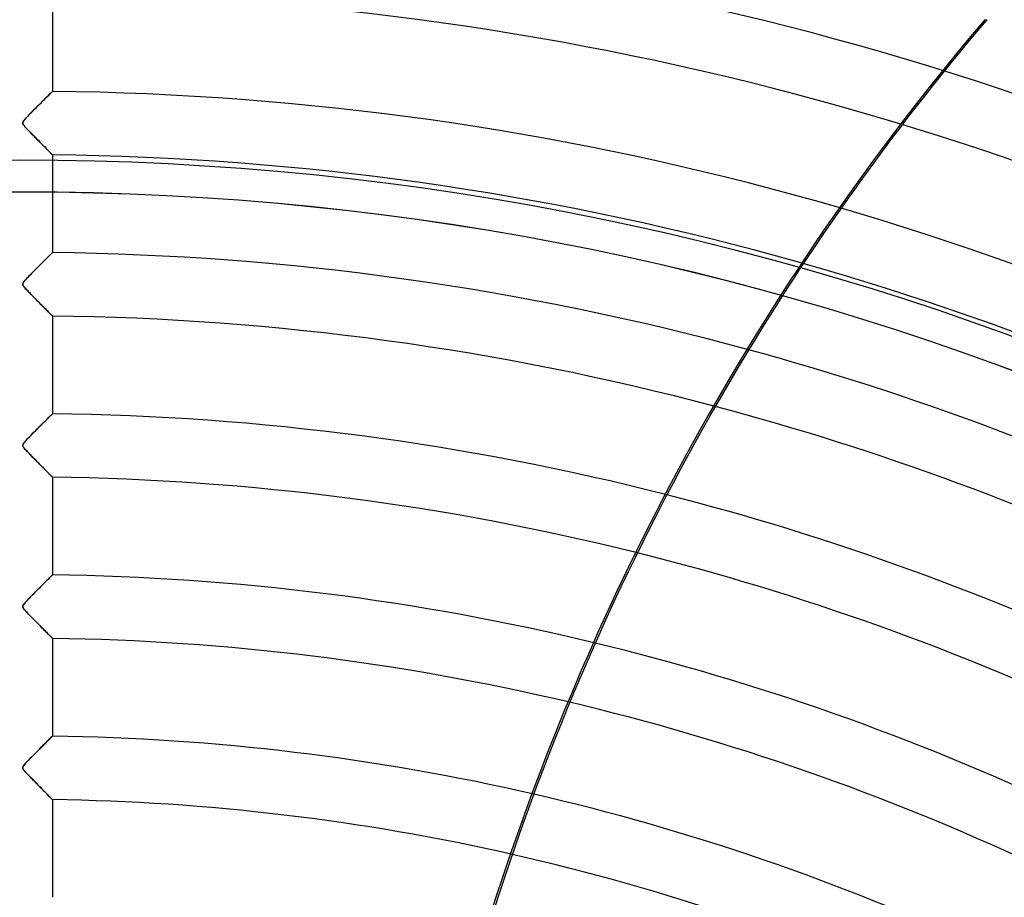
# Model space of a CAD drawing. Header units: millimetres. Extents: x -625 to 625, y -625 to 625.
# Tile 55 of 59: x 0 to 155, y 334 to 472. Entities that reach past the tile are written whole.
import ezdxf

# ---------------------------------------------------------------- set-up
doc = ezdxf.new("R2010")
doc.units = ezdxf.units.MM
doc.layers.add('HIDDEN', color=7, linetype='Continuous')
doc.layers.add('THICK', color=7, linetype='Continuous')

msp = doc.modelspace()

# ---------------------------------------------------------------- linework, layer by layer
at = {"layer": 'HIDDEN'}
for p, q in [((5, 476.16), (5, 460.81)), ((151.5, 472.08), (151.81, 472.08)), ((3.8, 459.62), (3.57, 459.4)), ((3.57, 459.39), (3.77, 459.59)), ((3.77, 459.59), (3.96, 459.78)), ((4, 459.82), (3.8, 459.62)), ((3.96, 459.78), (4.13, 459.95)), ((4.2, 460.02), (4, 459.82)), ((4.13, 459.95), (4.3, 460.11)), ((4.37, 460.19), (4.2, 460.02)), ((4.3, 460.11), (4.44, 460.26)), ((4.53, 460.35), (4.37, 460.19)), ((4.44, 460.26), (4.58, 460.4)), ((4.67, 460.49), (4.53, 460.35)), ((4.58, 460.4), (4.7, 460.52)), ((4.79, 460.6), (4.67, 460.49)), ((4.7, 460.52), (4.8, 460.62)), ((4.88, 460.69), (4.79, 460.6)), ((4.8, 460.62), (4.89, 460.7)), ((4.95, 460.76), (4.88, 460.69)), ((4.89, 460.7), (4.95, 460.76)), ((4.95, 460.76), (4.99, 460.8)), ((4.99, 460.8), (4.95, 460.76)), ((4.99, 460.8), (5, 460.81)), ((5, 460.81), (4.99, 460.8)), ((2.33, 458.16), (2.07, 457.9)), ((2.18, 458.01), (2.42, 458.24)), ((2.59, 458.42), (2.33, 458.16)), ((2.42, 458.24), (2.66, 458.48)), ((2.85, 458.67), (2.59, 458.42)), ((2.66, 458.48), (2.9, 458.73)), ((3.1, 458.92), (2.85, 458.67)), ((2.9, 458.73), (3.14, 458.96)), ((3.34, 459.16), (3.1, 458.92)), ((3.14, 458.96), (3.36, 459.18)), ((3.57, 459.4), (3.34, 459.16)), ((3.36, 459.18), (3.57, 459.39)), ((0.63, 456.39), (0.74, 456.51)), ((0.84, 456.63), (0.65, 456.42)), ((0.74, 456.51), (0.86, 456.65)), ((1.06, 456.86), (0.84, 456.63)), ((0.86, 456.65), (1, 456.8)), ((1, 456.8), (1.16, 456.97)), ((1.3, 457.11), (1.06, 456.86)), ((1.16, 456.97), (1.34, 457.15)), ((1.56, 457.37), (1.3, 457.11)), ((1.34, 457.15), (1.53, 457.35)), ((1.53, 457.35), (1.74, 457.56)), ((1.82, 457.63), (1.56, 457.37)), ((1.74, 457.56), (1.96, 457.78)), ((2.07, 457.9), (1.82, 457.63)), ((1.96, 457.78), (2.18, 458.01)), ((0.32, 455.9), (0.34, 455.98)), ((0.34, 455.96), (0.32, 455.89)), ((0.32, 455.83), (0.32, 455.9)), ((0.32, 455.89), (0.32, 455.83)), ((0.33, 455.76), (0.32, 455.83)), ((0.32, 455.83), (0.33, 455.76)), ((0.36, 455.68), (0.33, 455.76)), ((0.33, 455.76), (0.35, 455.69)), ((0.34, 455.98), (0.38, 456.06)), ((0.37, 456.03), (0.34, 455.96)), ((0.35, 455.69), (0.39, 455.61)), ((0.4, 455.6), (0.36, 455.68)), ((0.42, 456.12), (0.37, 456.03)), ((0.38, 456.06), (0.44, 456.16)), ((0.39, 455.61), (0.45, 455.53)), ((0.47, 455.5), (0.4, 455.6)), ((0.51, 456.25), (0.42, 456.12)), ((0.44, 456.16), (0.53, 456.27)), ((0.45, 455.53), (0.52, 455.44)), ((0.56, 455.38), (0.47, 455.5)), ((0.65, 456.42), (0.51, 456.25)), ((0.52, 455.44), (0.6, 455.34)), ((0.53, 456.27), (0.63, 456.39)), ((0.68, 455.25), (0.56, 455.38)), ((0.6, 455.34), (0.68, 455.25)), ((0.81, 455.1), (0.68, 455.25)), ((0.68, 455.25), (0.77, 455.14)), ((0.77, 455.14), (0.88, 455.03)), ((0.97, 454.93), (0.81, 455.1)), ((0.88, 455.03), (1, 454.9)), ((1.14, 454.75), (0.97, 454.93)), ((1, 454.9), (1.13, 454.76)), ((1.13, 454.76), (1.28, 454.61)), ((1.32, 454.56), (1.14, 454.75)), ((1.28, 454.61), (1.43, 454.45)), ((1.52, 454.36), (1.32, 454.56)), ((1.43, 454.45), (1.59, 454.29)), ((1.71, 454.16), (1.52, 454.36)), ((1.59, 454.29), (1.76, 454.11)), ((1.91, 453.96), (1.71, 454.16)), ((1.76, 454.11), (1.94, 453.93)), ((2.1, 453.77), (1.91, 453.96)), ((1.94, 453.93), (2.12, 453.75)), ((2.29, 453.58), (2.1, 453.77)), ((2.12, 453.75), (2.3, 453.56)), ((2.48, 453.39), (2.29, 453.58)), ((2.3, 453.56), (2.49, 453.38)), ((2.66, 453.2), (2.48, 453.39)), ((2.49, 453.38), (2.66, 453.2)), ((2.84, 453.02), (2.66, 453.2)), ((2.66, 453.2), (2.84, 453.02)), ((3.02, 452.84), (2.84, 453.02)), ((2.84, 453.02), (3, 452.85)), ((3, 452.85), (3.17, 452.69)), ((3.19, 452.66), (3.02, 452.84)), ((3.17, 452.69), (3.33, 452.53)), ((3.36, 452.49), (3.19, 452.66)), ((3.33, 452.53), (3.48, 452.37)), ((3.52, 452.33), (3.36, 452.49)), ((3.48, 452.37), (3.63, 452.22)), ((3.68, 452.17), (3.52, 452.33)), ((3.63, 452.22), (3.77, 452.08)), ((3.83, 452.01), (3.68, 452.17)), ((3.77, 452.08), (3.91, 451.94)), ((3.98, 451.87), (3.83, 452.01)), ((3.91, 451.94), (4.04, 451.81)), ((4.12, 451.73), (3.98, 451.87)), ((4.04, 451.81), (4.16, 451.68)), ((4.25, 451.59), (4.12, 451.73)), ((4.16, 451.68), (4.28, 451.56)), ((4.37, 451.47), (4.25, 451.59)), ((4.28, 451.56), (4.39, 451.45)), ((4.49, 451.35), (4.37, 451.47)), ((4.39, 451.45), (4.5, 451.34)), ((4.59, 451.25), (4.49, 451.35)), ((4.5, 451.34), (4.6, 451.24)), ((4.68, 451.15), (4.59, 451.25)), ((4.6, 451.24), (4.69, 451.15)), ((4.76, 451.07), (4.68, 451.15)), ((4.69, 451.15), (4.77, 451.07)), ((4.84, 451), (4.76, 451.07)), ((4.77, 451.07), (4.83, 451)), ((4.83, 451), (4.89, 450.94)), ((4.89, 450.94), (4.84, 451)), ((4.94, 450.89), (4.89, 450.94)), ((4.89, 450.94), (4.94, 450.89)), ((4.97, 450.86), (4.94, 450.89)), ((4.94, 450.89), (4.97, 450.86)), ((4.99, 450.84), (4.97, 450.86)), ((4.97, 450.86), (4.99, 450.84)), ((5, 450.83), (4.99, 450.84)), ((4.99, 450.84), (5, 450.83)), ((5, 450.83), (5, 435.49)), ((4.44, 434.93), (4.27, 434.77)), ((4.28, 434.78), (4.41, 434.9)), ((4.41, 434.9), (4.52, 435.01)), ((4.58, 435.07), (4.44, 434.93)), ((4.52, 435.01), (4.62, 435.11)), ((4.71, 435.2), (4.58, 435.07)), ((4.62, 435.11), (4.72, 435.21)), ((4.81, 435.3), (4.71, 435.2)), ((4.72, 435.21), (4.8, 435.29)), ((4.8, 435.29), (4.87, 435.36)), ((4.89, 435.38), (4.81, 435.3)), ((4.87, 435.36), (4.93, 435.41)), ((4.95, 435.44), (4.89, 435.38)), ((4.93, 435.41), (4.97, 435.45)), ((4.99, 435.47), (4.95, 435.44)), ((4.97, 435.45), (4.99, 435.48)), ((4.99, 435.48), (5, 435.49)), ((5, 435.49), (4.99, 435.47)), ((2.64, 433.14), (2.83, 433.33)), ((2.99, 433.49), (2.74, 433.24)), ((2.83, 433.33), (3.02, 433.52)), ((3.24, 433.73), (2.99, 433.49)), ((3.02, 433.52), (3.2, 433.7)), ((3.2, 433.7), (3.38, 433.88)), ((3.47, 433.96), (3.24, 433.73)), ((3.38, 433.88), (3.55, 434.05)), ((3.69, 434.18), (3.47, 433.96)), ((3.55, 434.05), (3.71, 434.21)), ((3.9, 434.39), (3.69, 434.18)), ((3.71, 434.21), (3.87, 434.36)), ((3.87, 434.36), (4.01, 434.51)), ((4.09, 434.59), (3.9, 434.39)), ((4.01, 434.51), (4.15, 434.65)), ((4.27, 434.77), (4.09, 434.59)), ((4.15, 434.65), (4.28, 434.78)), ((1.07, 431.55), (1.26, 431.74)), ((1.47, 431.95), (1.21, 431.7)), ((1.26, 431.74), (1.46, 431.95)), ((1.46, 431.95), (1.66, 432.15)), ((1.72, 432.21), (1.47, 431.95)), ((1.66, 432.15), (1.85, 432.35)), ((1.98, 432.47), (1.72, 432.21)), ((1.85, 432.35), (2.05, 432.55)), ((2.24, 432.73), (1.98, 432.47)), ((2.05, 432.55), (2.25, 432.75)), ((2.49, 432.99), (2.24, 432.73)), ((2.25, 432.75), (2.45, 432.94)), ((2.45, 432.94), (2.64, 433.14)), ((2.74, 433.24), (2.49, 432.99)), ((0.33, 430.62), (0.32, 430.56)), ((0.32, 430.53), (0.33, 430.61)), ((0.32, 430.56), (0.32, 430.49)), ((0.33, 430.45), (0.32, 430.53)), ((0.32, 430.49), (0.33, 430.43)), ((0.33, 430.61), (0.37, 430.71)), ((0.35, 430.69), (0.33, 430.62)), ((0.35, 430.36), (0.33, 430.45)), ((0.33, 430.43), (0.36, 430.36)), ((0.39, 430.76), (0.35, 430.69)), ((0.4, 430.27), (0.35, 430.36)), ((0.36, 430.36), (0.4, 430.29)), ((0.37, 430.71), (0.43, 430.82)), ((0.47, 430.87), (0.39, 430.76)), ((0.4, 430.29), (0.45, 430.2)), ((0.48, 430.17), (0.4, 430.27)), ((0.43, 430.82), (0.51, 430.93)), ((0.45, 430.2), (0.52, 430.11)), ((0.59, 431.02), (0.47, 430.87)), ((0.51, 430.93), (0.62, 431.06)), ((0.77, 431.22), (0.59, 431.02)), ((0.62, 431.06), (0.75, 431.2)), ((0.75, 431.2), (0.9, 431.37)), ((0.98, 431.45), (0.77, 431.22)), ((0.9, 431.37), (1.07, 431.55)), ((1.21, 431.7), (0.98, 431.45)), ((0.57, 430.05), (0.48, 430.17)), ((0.52, 430.11), (0.6, 430.02)), ((0.69, 429.91), (0.57, 430.05)), ((0.6, 430.02), (0.68, 429.92)), ((0.68, 429.92), (0.77, 429.82)), ((0.83, 429.76), (0.69, 429.91)), ((0.77, 429.82), (0.88, 429.7)), ((0.98, 429.59), (0.83, 429.76)), ((0.88, 429.7), (1, 429.57)), ((1.15, 429.41), (0.98, 429.59)), ((1, 429.57), (1.14, 429.43)), ((1.14, 429.43), (1.28, 429.28)), ((1.34, 429.23), (1.15, 429.41)), ((1.28, 429.28), (1.43, 429.12)), ((1.53, 429.03), (1.34, 429.23)), ((1.43, 429.12), (1.6, 428.96)), ((1.72, 428.83), (1.53, 429.03)), ((1.6, 428.96), (1.77, 428.78)), ((1.91, 428.63), (1.72, 428.83)), ((1.77, 428.78), (1.95, 428.6)), ((2.1, 428.44), (1.91, 428.63)), ((1.95, 428.6), (2.13, 428.41)), ((2.29, 428.25), (2.1, 428.44)), ((2.13, 428.41), (2.32, 428.22)), ((2.48, 428.06), (2.29, 428.25)), ((2.32, 428.22), (2.5, 428.03)), ((2.66, 427.88), (2.48, 428.06)), ((2.5, 428.03), (2.68, 427.85)), ((2.83, 427.7), (2.66, 427.88)), ((2.68, 427.85), (2.86, 427.67)), ((3.01, 427.52), (2.83, 427.7)), ((2.86, 427.67), (3.03, 427.5)), ((3.18, 427.35), (3.01, 427.52)), ((3.03, 427.5), (3.2, 427.33)), ((3.34, 427.19), (3.18, 427.35)), ((3.2, 427.33), (3.36, 427.17)), ((3.5, 427.02), (3.34, 427.19)), ((3.36, 427.17), (3.51, 427.01)), ((3.66, 426.87), (3.5, 427.02)), ((3.51, 427.01), (3.66, 426.86)), ((3.8, 426.72), (3.66, 426.87)), ((3.66, 426.86), (3.81, 426.71)), ((3.95, 426.57), (3.8, 426.72)), ((3.81, 426.71), (3.95, 426.57)), ((4.08, 426.44), (3.95, 426.57)), ((3.95, 426.57), (4.08, 426.44)), ((4.21, 426.31), (4.08, 426.44)), ((4.08, 426.44), (4.21, 426.31)), ((4.33, 426.19), (4.21, 426.31)), ((4.21, 426.31), (4.33, 426.18)), ((4.44, 426.07), (4.33, 426.19)), ((4.33, 426.18), (4.44, 426.07)), ((4.54, 425.97), (4.44, 426.07)), ((4.44, 426.07), (4.55, 425.96)), ((4.64, 425.87), (4.54, 425.97)), ((4.55, 425.96), (4.65, 425.86)), ((4.72, 425.79), (4.64, 425.87)), ((4.65, 425.86), (4.74, 425.77)), ((4.79, 425.71), (4.72, 425.79)), ((4.74, 425.77), (4.81, 425.69)), ((4.86, 425.65), (4.79, 425.71)), ((4.81, 425.69), (4.88, 425.63)), ((4.91, 425.6), (4.86, 425.65)), ((4.88, 425.63), (4.93, 425.58)), ((4.95, 425.56), (4.91, 425.6)), ((4.93, 425.58), (4.97, 425.54)), ((4.98, 425.53), (4.95, 425.56)), ((4.97, 425.54), (4.99, 425.51)), ((4.99, 425.51), (4.98, 425.53)), ((5, 425.51), (4.99, 425.51)), ((4.99, 425.51), (5, 425.51)), ((5, 425.51), (5, 410.16)), ((4.87, 410.03), (4.94, 410.1)), ((4.95, 410.11), (4.88, 410.04)), ((4.94, 410.1), (4.98, 410.14)), ((4.99, 410.15), (4.95, 410.11)), ((4.98, 410.14), (5, 410.16)), ((5, 410.16), (4.99, 410.15)), ((3.39, 408.56), (3.16, 408.33)), ((3.19, 408.36), (3.45, 408.63)), ((3.61, 408.78), (3.39, 408.56)), ((3.45, 408.63), (3.7, 408.87)), ((3.83, 408.99), (3.61, 408.78)), ((3.7, 408.87), (3.93, 409.1)), ((4.03, 409.19), (3.83, 408.99)), ((3.93, 409.1), (4.14, 409.31)), ((4.21, 409.38), (4.03, 409.19)), ((4.14, 409.31), (4.33, 409.5)), ((4.38, 409.55), (4.21, 409.38)), ((4.33, 409.5), (4.5, 409.66)), ((4.54, 409.7), (4.38, 409.55)), ((4.5, 409.66), (4.64, 409.81)), ((4.67, 409.84), (4.54, 409.7)), ((4.64, 409.81), (4.77, 409.93)), ((4.79, 409.95), (4.67, 409.84)), ((4.77, 409.93), (4.87, 410.03)), ((4.88, 410.04), (4.79, 409.95)), ((1.71, 406.87), (2.02, 407.19)), ((1.95, 407.12), (1.71, 406.88)), ((2.2, 407.37), (1.95, 407.12)), ((2.02, 407.19), (2.32, 407.5)), ((2.44, 407.61), (2.2, 407.37)), ((2.32, 407.5), (2.62, 407.8)), ((2.68, 407.86), (2.44, 407.61)), ((2.62, 407.8), (2.91, 408.08)), ((2.93, 408.1), (2.68, 407.86)), ((2.91, 408.08), (3.19, 408.36)), ((3.16, 408.33), (2.93, 408.1)), ((0.34, 405.33), (0.39, 405.43)), ((0.43, 405.49), (0.38, 405.4)), ((0.39, 405.43), (0.48, 405.56)), ((0.52, 405.61), (0.43, 405.49)), ((0.48, 405.56), (0.63, 405.75)), ((0.65, 405.76), (0.52, 405.61)), ((0.63, 405.75), (0.84, 405.98)), ((0.82, 405.95), (0.65, 405.76)), ((1.01, 406.16), (0.82, 405.95)), ((0.84, 405.98), (1.09, 406.25)), ((1.24, 406.39), (1.01, 406.16)), ((1.09, 406.25), (1.39, 406.55)), ((1.47, 406.63), (1.24, 406.39)), ((1.39, 406.55), (1.71, 406.87)), ((1.71, 406.88), (1.47, 406.63)), ((0.34, 405.34), (0.32, 405.27)), ((0.32, 405.24), (0.34, 405.33)), ((0.32, 405.27), (0.32, 405.22)), ((0.32, 405.15), (0.32, 405.24)), ((0.32, 405.22), (0.32, 405.16)), ((0.32, 405.16), (0.33, 405.1)), ((0.35, 405.06), (0.32, 405.15)), ((0.33, 405.1), (0.35, 405.04)), ((0.38, 405.4), (0.34, 405.34)), ((0.4, 404.95), (0.35, 405.06)), ((0.35, 405.04), (0.39, 404.98)), ((0.39, 404.98), (0.43, 404.91)), ((0.48, 404.84), (0.4, 404.95)), ((0.43, 404.91), (0.49, 404.83)), ((0.59, 404.7), (0.48, 404.84)), ((0.49, 404.83), (0.55, 404.75)), ((0.55, 404.75), (0.61, 404.67)), ((0.72, 404.56), (0.59, 404.7)), ((0.61, 404.67), (0.68, 404.59)), ((0.68, 404.59), (0.76, 404.51)), ((0.85, 404.41), (0.72, 404.56)), ((0.76, 404.51), (0.85, 404.41)), ((1, 404.25), (0.85, 404.41)), ((0.85, 404.41), (0.94, 404.31)), ((0.94, 404.31), (1.05, 404.2)), ((1.14, 404.1), (1, 404.25)), ((1.05, 404.2), (1.16, 404.09)), ((1.29, 403.95), (1.14, 404.1)), ((1.16, 404.09), (1.27, 403.96)), ((1.27, 403.96), (1.4, 403.83)), ((1.44, 403.8), (1.29, 403.95)), ((1.4, 403.83), (1.53, 403.7)), ((1.59, 403.64), (1.44, 403.8)), ((1.53, 403.7), (1.66, 403.56)), ((1.73, 403.49), (1.59, 403.64)), ((1.66, 403.56), (1.8, 403.42)), ((1.88, 403.34), (1.73, 403.49)), ((1.8, 403.42), (1.95, 403.27)), ((2.03, 403.19), (1.88, 403.34)), ((1.95, 403.27), (2.1, 403.12)), ((2.18, 403.04), (2.03, 403.19)), ((2.1, 403.12), (2.25, 402.97)), ((2.32, 402.89), (2.18, 403.04)), ((2.25, 402.97), (2.39, 402.82)), ((2.46, 402.75), (2.32, 402.89)), ((2.39, 402.82), (2.54, 402.68)), ((2.61, 402.6), (2.46, 402.75)), ((2.54, 402.68), (2.68, 402.53)), ((2.75, 402.46), (2.61, 402.6)), ((2.68, 402.53), (2.82, 402.39)), ((2.89, 402.32), (2.75, 402.46)), ((2.82, 402.39), (2.95, 402.25)), ((3.02, 402.18), (2.89, 402.32)), ((2.95, 402.25), (3.08, 402.12)), ((3.15, 402.05), (3.02, 402.18)), ((3.08, 402.12), (3.21, 401.99)), ((3.29, 401.92), (3.15, 402.05)), ((3.21, 401.99), (3.34, 401.86)), ((3.41, 401.79), (3.29, 401.92)), ((3.34, 401.86), (3.46, 401.74)), ((3.54, 401.66), (3.41, 401.79)), ((3.46, 401.74), (3.58, 401.62)), ((3.66, 401.53), (3.54, 401.66)), ((3.58, 401.62), (3.69, 401.5)), ((3.78, 401.41), (3.66, 401.53)), ((3.69, 401.5), (3.8, 401.39)), ((3.9, 401.3), (3.78, 401.41)), ((3.8, 401.39), (3.91, 401.28)), ((4.01, 401.18), (3.9, 401.3)), ((3.91, 401.28), (4.01, 401.18)), ((4.12, 401.07), (4.01, 401.18)), ((4.01, 401.18), (4.11, 401.08)), ((4.11, 401.08), (4.21, 400.98)), ((4.22, 400.97), (4.12, 401.07)), ((4.21, 400.98), (4.3, 400.89)), ((4.32, 400.87), (4.22, 400.97)), ((4.3, 400.89), (4.39, 400.8)), ((4.41, 400.77), (4.32, 400.87)), ((4.39, 400.8), (4.47, 400.71)), ((4.5, 400.68), (4.41, 400.77)), ((4.47, 400.71), (4.55, 400.63)), ((4.58, 400.6), (4.5, 400.68)), ((4.55, 400.63), (4.63, 400.56)), ((4.66, 400.52), (4.58, 400.6)), ((4.63, 400.56), (4.69, 400.49)), ((4.73, 400.45), (4.66, 400.52)), ((4.69, 400.49), (4.76, 400.43)), ((4.79, 400.39), (4.73, 400.45)), ((4.76, 400.43), (4.81, 400.37)), ((4.84, 400.34), (4.79, 400.39)), ((4.81, 400.37), (4.86, 400.32)), ((4.89, 400.29), (4.84, 400.34)), ((4.86, 400.32), (4.9, 400.28)), ((4.93, 400.25), (4.89, 400.29)), ((4.9, 400.28), (4.94, 400.24)), ((4.96, 400.22), (4.93, 400.25)), ((4.94, 400.24), (4.96, 400.22)), ((4.98, 400.2), (4.96, 400.22)), ((4.96, 400.22), (4.98, 400.2)), ((5, 400.18), (4.98, 400.2)), ((4.98, 400.2), (5, 400.18)), ((5, 400.18), (5, 400.18)), ((5, 400.18), (5, 384.83)), ((5, 400.18), (5, 400.18)), ((3.78, 383.62), (3.95, 383.79)), ((4.11, 383.95), (3.9, 383.74)), ((3.95, 383.79), (4.11, 383.95)), ((4.3, 384.14), (4.11, 383.95)), ((4.11, 383.95), (4.26, 384.1)), ((4.26, 384.1), (4.4, 384.24)), ((4.48, 384.32), (4.3, 384.14)), ((4.4, 384.24), (4.53, 384.37)), ((4.63, 384.47), (4.48, 384.32)), ((4.53, 384.37), (4.65, 384.48)), ((4.76, 384.6), (4.63, 384.47)), ((4.65, 384.48), (4.75, 384.59)), ((4.75, 384.59), (4.84, 384.67)), ((4.86, 384.7), (4.76, 384.6)), ((4.84, 384.67), (4.91, 384.74)), ((4.94, 384.77), (4.86, 384.7)), ((4.91, 384.74), (4.96, 384.79)), ((4.98, 384.82), (4.94, 384.77)), ((4.96, 384.79), (4.99, 384.82)), ((5, 384.83), (4.98, 384.82)), ((4.99, 384.82), (5, 384.83)), ((2.39, 382.24), (2.13, 381.97)), ((2.33, 382.17), (2.56, 382.4)), ((2.66, 382.51), (2.39, 382.24)), ((2.56, 382.4), (2.78, 382.63)), ((2.93, 382.77), (2.66, 382.51)), ((2.78, 382.63), (3, 382.84)), ((3.18, 383.03), (2.93, 382.77)), ((3, 382.84), (3.21, 383.05)), ((3.43, 383.28), (3.18, 383.03)), ((3.21, 383.05), (3.41, 383.25)), ((3.41, 383.25), (3.6, 383.44)), ((3.67, 383.52), (3.43, 383.28)), ((3.6, 383.44), (3.78, 383.62)), ((3.9, 383.74), (3.67, 383.52)), ((0.86, 380.67), (0.66, 380.46)), ((0.8, 380.61), (0.94, 380.76)), ((1.08, 380.91), (0.86, 380.67)), ((0.94, 380.76), (1.1, 380.93)), ((1.34, 381.17), (1.08, 380.91)), ((1.1, 380.93), (1.28, 381.11)), ((1.28, 381.11), (1.47, 381.31)), ((1.6, 381.44), (1.34, 381.17)), ((1.47, 381.31), (1.67, 381.51)), ((1.86, 381.7), (1.6, 381.44)), ((1.67, 381.51), (1.88, 381.72)), ((2.13, 381.97), (1.86, 381.7)), ((1.88, 381.72), (2.1, 381.94)), ((2.1, 381.94), (2.33, 382.17)), ((0.32, 379.92), (0.34, 380.01)), ((0.33, 379.97), (0.32, 379.9)), ((0.32, 379.83), (0.32, 379.92)), ((0.32, 379.9), (0.32, 379.83)), ((0.34, 379.74), (0.32, 379.83)), ((0.32, 379.83), (0.34, 379.75)), ((0.36, 380.05), (0.33, 379.97)), ((0.34, 380.01), (0.39, 380.11)), ((0.34, 379.75), (0.38, 379.67)), ((0.4, 379.64), (0.34, 379.74)), ((0.42, 380.15), (0.36, 380.05)), ((0.38, 379.67), (0.43, 379.58)), ((0.39, 380.11), (0.47, 380.22)), ((0.48, 379.52), (0.4, 379.64)), ((0.52, 380.28), (0.42, 380.15)), ((0.43, 379.58), (0.51, 379.48)), ((0.47, 380.22), (0.56, 380.33)), ((0.59, 379.37), (0.48, 379.52)), ((0.51, 379.48), (0.59, 379.38)), ((0.66, 380.46), (0.52, 380.28)), ((0.56, 380.33), (0.67, 380.46)), ((0.59, 379.38), (0.68, 379.27)), ((0.73, 379.21), (0.59, 379.37)), ((0.67, 380.46), (0.8, 380.61)), ((0.68, 379.27), (0.78, 379.16)), ((0.89, 379.04), (0.73, 379.21)), ((0.78, 379.16), (0.9, 379.03)), ((1.05, 378.87), (0.89, 379.04)), ((0.9, 379.03), (1.03, 378.89)), ((1.03, 378.89), (1.18, 378.73)), ((1.22, 378.69), (1.05, 378.87)), ((1.18, 378.73), (1.34, 378.57)), ((1.39, 378.52), (1.22, 378.69)), ((1.34, 378.57), (1.51, 378.4)), ((1.56, 378.35), (1.39, 378.52)), ((1.51, 378.4), (1.69, 378.21)), ((1.72, 378.18), (1.56, 378.35)), ((1.69, 378.21), (1.87, 378.02)), ((1.89, 378.01), (1.72, 378.18)), ((1.87, 378.02), (2.07, 377.82)), ((2.05, 377.84), (1.89, 378.01)), ((2.22, 377.67), (2.05, 377.84)), ((2.07, 377.82), (2.27, 377.62)), ((2.38, 377.51), (2.22, 377.67)), ((2.27, 377.62), (2.46, 377.43)), ((2.54, 377.35), (2.38, 377.51)), ((2.46, 377.43), (2.65, 377.24)), ((2.7, 377.19), (2.54, 377.35)), ((2.65, 377.24), (2.83, 377.05)), ((2.85, 377.03), (2.7, 377.19)), ((2.83, 377.05), (3.01, 376.87)), ((3, 376.88), (2.85, 377.03)), ((3.15, 376.73), (3, 376.88)), ((3.01, 376.87), (3.18, 376.7)), ((3.3, 376.58), (3.15, 376.73)), ((3.18, 376.7), (3.35, 376.53)), ((3.44, 376.43), (3.3, 376.58)), ((3.35, 376.53), (3.51, 376.36)), ((3.58, 376.29), (3.44, 376.43)), ((3.51, 376.36), (3.66, 376.21)), ((3.71, 376.16), (3.58, 376.29)), ((3.66, 376.21), (3.81, 376.06)), ((3.84, 376.03), (3.71, 376.16)), ((3.81, 376.06), (3.95, 375.91)), ((3.97, 375.9), (3.84, 376.03)), ((3.95, 375.91), (4.09, 375.77)), ((4.09, 375.78), (3.97, 375.9)), ((4.2, 375.66), (4.09, 375.78)), ((4.09, 375.77), (4.22, 375.64)), ((4.31, 375.55), (4.2, 375.66)), ((4.22, 375.64), (4.34, 375.52)), ((4.42, 375.44), (4.31, 375.55)), ((4.34, 375.52), (4.46, 375.4)), ((4.51, 375.35), (4.42, 375.44)), ((4.46, 375.4), (4.56, 375.3)), ((4.6, 375.26), (4.51, 375.35)), ((4.56, 375.3), (4.66, 375.2)), ((4.68, 375.18), (4.6, 375.26)), ((4.66, 375.2), (4.75, 375.11)), ((4.75, 375.1), (4.68, 375.18)), ((4.75, 375.11), (4.82, 375.03)), ((4.82, 375.04), (4.75, 375.1)), ((4.87, 374.98), (4.82, 375.04)), ((4.82, 375.03), (4.88, 374.97)), ((4.92, 374.93), (4.87, 374.98)), ((4.88, 374.97), (4.93, 374.92)), ((4.95, 374.9), (4.92, 374.93)), ((4.93, 374.92), (4.97, 374.88)), ((4.98, 374.87), (4.95, 374.9)), ((4.97, 374.88), (4.99, 374.86)), ((4.99, 374.86), (4.98, 374.87)), ((5, 374.85), (4.99, 374.86)), ((4.99, 374.86), (5, 374.85)), ((5, 374.85), (5, 359.51)), ((4.49, 359), (4.32, 358.83)), ((4.39, 358.9), (4.54, 359.05)), ((4.64, 359.15), (4.49, 359)), ((4.54, 359.05), (4.68, 359.18)), ((4.76, 359.27), (4.64, 359.15)), ((4.68, 359.18), (4.79, 359.3)), ((4.87, 359.37), (4.76, 359.27)), ((4.79, 359.3), (4.88, 359.39)), ((4.94, 359.45), (4.87, 359.37)), ((4.88, 359.39), (4.95, 359.45)), ((4.98, 359.49), (4.94, 359.45)), ((4.95, 359.45), (4.99, 359.49)), ((5, 359.51), (4.98, 359.49)), ((4.99, 359.49), (5, 359.51)), ((2.69, 357.21), (2.95, 357.47)), ((2.99, 357.51), (2.73, 357.25)), ((2.95, 357.47), (3.19, 357.71)), ((3.24, 357.76), (2.99, 357.51)), ((3.19, 357.71), (3.43, 357.95)), ((3.48, 358), (3.24, 357.76)), ((3.43, 357.95), (3.65, 358.17)), ((3.71, 358.23), (3.48, 358)), ((3.65, 358.17), (3.86, 358.37)), ((3.93, 358.44), (3.71, 358.23)), ((3.86, 358.37), (4.05, 358.56)), ((4.13, 358.64), (3.93, 358.44)), ((4.05, 358.56), (4.23, 358.74)), ((4.32, 358.83), (4.13, 358.64)), ((4.23, 358.74), (4.39, 358.9)), ((1.46, 355.97), (1.21, 355.72)), ((1.21, 355.71), (1.42, 355.93)), ((1.42, 355.93), (1.65, 356.16)), ((1.71, 356.22), (1.46, 355.97)), ((1.65, 356.16), (1.89, 356.41)), ((1.96, 356.48), (1.71, 356.22)), ((1.89, 356.41), (2.15, 356.67)), ((2.22, 356.74), (1.96, 356.48)), ((2.15, 356.67), (2.42, 356.94)), ((2.48, 357), (2.22, 356.74)), ((2.42, 356.94), (2.69, 357.21)), ((2.73, 357.25), (2.48, 357)), ((0.32, 354.6), (0.34, 354.68)), ((0.33, 354.63), (0.32, 354.56)), ((0.32, 354.52), (0.32, 354.6)), ((0.32, 354.56), (0.32, 354.49)), ((0.34, 354.43), (0.32, 354.52)), ((0.32, 354.49), (0.34, 354.42)), ((0.35, 354.71), (0.33, 354.63)), ((0.34, 354.68), (0.39, 354.78)), ((0.38, 354.34), (0.34, 354.43)), ((0.34, 354.42), (0.38, 354.34)), ((0.4, 354.8), (0.35, 354.71)), ((0.39, 354.78), (0.47, 354.89)), ((0.48, 354.91), (0.4, 354.8)), ((0.47, 354.89), (0.57, 355.03)), ((0.61, 355.07), (0.48, 354.91)), ((0.57, 355.03), (0.7, 355.18)), ((0.78, 355.26), (0.61, 355.07)), ((0.7, 355.18), (0.85, 355.34)), ((0.98, 355.48), (0.78, 355.26)), ((0.85, 355.34), (1.02, 355.52)), ((1.21, 355.72), (0.98, 355.48)), ((1.02, 355.52), (1.21, 355.71)), ((0.45, 354.23), (0.38, 354.34)), ((0.38, 354.34), (0.43, 354.25)), ((0.43, 354.25), (0.5, 354.16)), ((0.55, 354.1), (0.45, 354.23)), ((0.5, 354.16), (0.58, 354.07)), ((0.68, 353.95), (0.55, 354.1)), ((0.58, 354.07), (0.66, 353.97)), ((0.66, 353.97), (0.76, 353.86)), ((0.83, 353.79), (0.68, 353.95)), ((0.76, 353.86), (0.86, 353.74)), ((0.99, 353.61), (0.83, 353.79)), ((0.86, 353.74), (0.99, 353.62)), ((0.99, 353.62), (1.12, 353.48)), ((1.15, 353.44), (0.99, 353.61)), ((1.12, 353.48), (1.26, 353.33)), ((1.32, 353.27), (1.15, 353.44)), ((1.26, 353.33), (1.41, 353.17)), ((1.49, 353.09), (1.32, 353.27)), ((1.41, 353.17), (1.58, 353)), ((1.65, 352.92), (1.49, 353.09)), ((1.58, 353), (1.75, 352.83)), ((1.82, 352.75), (1.65, 352.92)), ((1.75, 352.83), (1.92, 352.65)), ((1.99, 352.58), (1.82, 352.75)), ((1.92, 352.65), (2.11, 352.46)), ((2.15, 352.42), (1.99, 352.58)), ((2.11, 352.46), (2.29, 352.28)), ((2.31, 352.25), (2.15, 352.42)), ((2.29, 352.28), (2.47, 352.1)), ((2.47, 352.09), (2.31, 352.25)), ((2.47, 352.1), (2.64, 351.92)), ((2.63, 351.93), (2.47, 352.09)), ((2.79, 351.77), (2.63, 351.93)), ((2.64, 351.92), (2.81, 351.75)), ((2.94, 351.61), (2.79, 351.77)), ((2.81, 351.75), (2.98, 351.58)), ((3.09, 351.46), (2.94, 351.61)), ((2.98, 351.58), (3.14, 351.42)), ((3.24, 351.31), (3.09, 351.46)), ((3.14, 351.42), (3.29, 351.26)), ((3.39, 351.16), (3.24, 351.31)), ((3.29, 351.26), (3.44, 351.11)), ((3.53, 351.02), (3.39, 351.16)), ((3.44, 351.11), (3.59, 350.96)), ((3.66, 350.88), (3.53, 351.02)), ((3.59, 350.96), (3.73, 350.82)), ((3.8, 350.74), (3.66, 350.88)), ((3.73, 350.82), (3.86, 350.68)), ((3.93, 350.61), (3.8, 350.74)), ((3.86, 350.68), (3.99, 350.55)), ((4.05, 350.49), (3.93, 350.61)), ((3.99, 350.55), (4.11, 350.42)), ((4.17, 350.37), (4.05, 350.49)), ((4.11, 350.42), (4.23, 350.31)), ((4.28, 350.25), (4.17, 350.37)), ((4.23, 350.31), (4.34, 350.19)), ((4.39, 350.15), (4.28, 350.25)), ((4.34, 350.19), (4.45, 350.09)), ((4.49, 350.04), (4.39, 350.15)), ((4.45, 350.09), (4.55, 349.99)), ((4.58, 349.95), (4.49, 350.04)), ((4.55, 349.99), (4.64, 349.89)), ((4.66, 349.87), (4.58, 349.95)), ((4.64, 349.89), (4.72, 349.81)), ((4.74, 349.79), (4.66, 349.87)), ((4.72, 349.81), (4.79, 349.74)), ((4.81, 349.72), (4.74, 349.79)), ((4.79, 349.74), (4.85, 349.67)), ((4.87, 349.66), (4.81, 349.72)), ((4.85, 349.67), (4.9, 349.62)), ((4.91, 349.61), (4.87, 349.66)), ((4.9, 349.62), (4.95, 349.58)), ((4.95, 349.57), (4.91, 349.61)), ((4.95, 349.58), (4.98, 349.55)), ((4.98, 349.55), (4.95, 349.57)), ((4.99, 349.53), (4.98, 349.55)), ((4.98, 349.55), (4.99, 349.53)), ((5, 349.52), (4.99, 349.53)), ((4.99, 349.53), (5, 349.52)), ((5, 349.52), (5, 334.18))]:
    msp.add_line(p, q, dxfattribs=at)
for radius, start, end in [(556.5, 0, 180), (506.5, 0, 180), (501.5, 0, 180), (486.17, 31.1893, 89.4108), (476.19, 31.2016, 89.3984), (460.84, 31.2217, 89.3783), (450.86, 31.2354, 89.3646), (450, 0, 180), (445, 0, 180), (435.51, 74.7706, 89.3422), (425.54, 75.1392, 89.3268), (410.19, 75.6681, 89.3016), (400.21, 75.9862, 89.2842), (384.87, 76.4322, 89.2556), (374.88, 76.6923, 89.2358), (359.54, 77.0421, 89.2032), (349.56, 77.234, 89.1804)]:
    msp.add_arc((0, 0), radius, start, end, dxfattribs=at)
for centre, major_axis, start_param, end_param in [((454.96, 207.9), (0, -405.2), -2.280953, -1.73342), ((455.28, 207.9), (0, -405.2), -2.280953, -2.146794), ((513.49, 91.67), (-316.8, -252.64), -1.570796, -1.004743), ((513.69, 91.42), (316.8, 252.64), 1.570796, 2.13685)]:
    msp.add_ellipse(centre, major_axis=major_axis, ratio=0.987688, start_param=start_param, end_param=end_param, dxfattribs=at)
at = {"layer": 'THICK'}
for radius, start, end in [(502.5, 0, 180), (444.99, 0, 180), (435.51, 64.2499, 74.7706), (425.54, 64.3427, 75.1392), (410.19, 64.4942, 75.6681), (400.21, 64.599, 75.9862), (384.87, 64.7707, 76.4322), (374.88, 64.89, 76.6923), (359.54, 65.0863, 77.0421), (349.56, 65.2233, 77.234)]:
    msp.add_arc((0, 0), radius, start, end, dxfattribs=at)
msp.add_ellipse((455.28, 207.9), major_axis=(0, -405.2), ratio=0.987688, start_param=-2.146794, end_param=-1.73342, dxfattribs=at)

doc.saveas('drawing.dxf')
